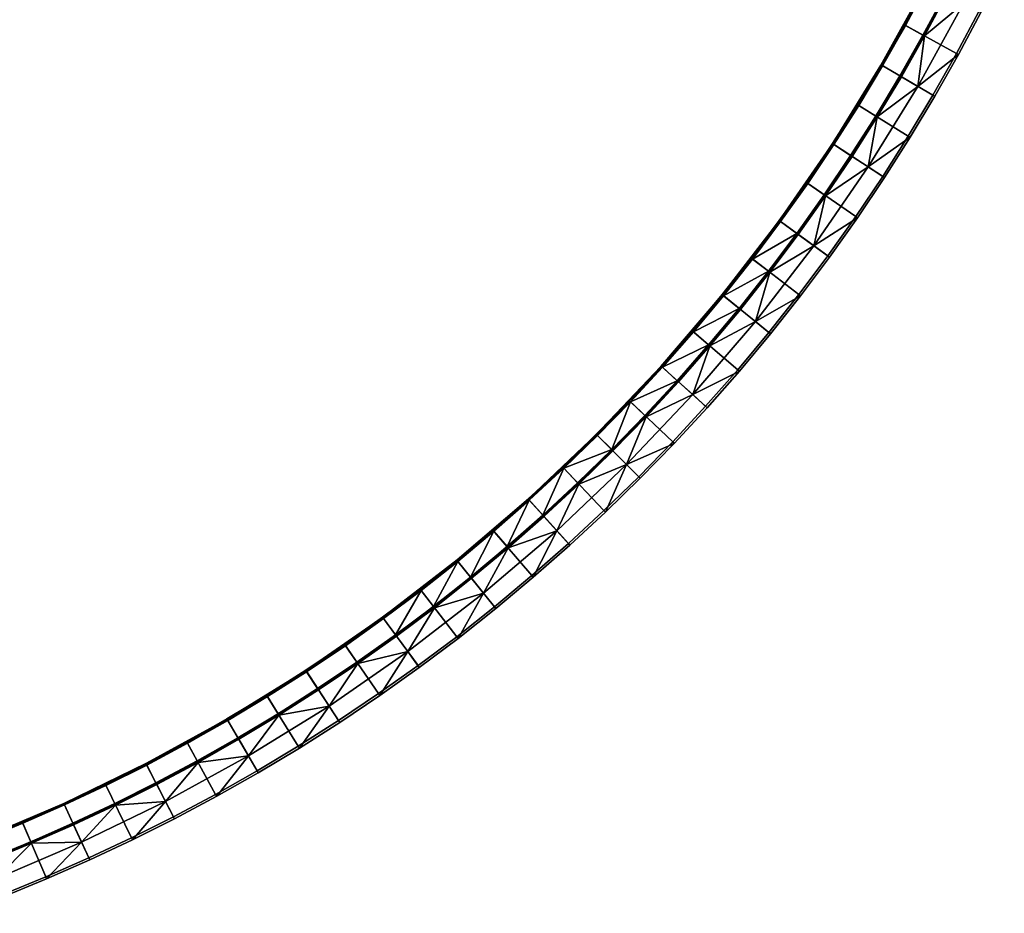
# Model space of a CAD drawing. Header units: millimetres. Extents: x -5762 to -1358, y 814 to 2464.
# Tile 8 of 27: x -4517 to -4177, y 855 to 1164. Entities that reach past the tile are written whole.
import ezdxf

# ---------------------------------------------------------------- set-up
doc = ezdxf.new("R2010")
doc.units = ezdxf.units.MM
doc.header["$MEASUREMENT"] = 0
doc.layers.add('Predefinito', color=7, linetype='Continuous', true_color=0x000000)

msp = doc.modelspace()

# ---------------------------------------------------------------- meshes
at = {"layer": 'Predefinito'}
mesh = msp.add_polyface(dxfattribs=at)
corners = [(-4178.16, 1181.01), (-4196.82, 1190.07), (-4203.87, 1176.01), (-4185.44, 1166.48), (-4193.22, 1151.91), (-4211.39, 1161.9), (-4219.27, 1147.99), (-4201.36, 1137.54), (-4211.39, 1161.9, -55.4), (-4211.39, 1161.9), (-4203.87, 1176.01), (-4219.27, 1147.99, -55.4), (-4219.27, 1147.99), (-4196.82, 1190.07), (-4196.82, 1190.07, -55.4), (-4203.87, 1176.01, -55.4), (-4177.48, 1180.68, -0.97), (-4178.16, 1181.01), (-4185.44, 1166.48), (-4184.77, 1166.13, -0.97), (-4193.22, 1151.91), (-4192.55, 1151.54, -0.97), (-4203.34, 1175.73, -56), (-4197.18, 1172.55, -56), (-4204.8, 1158.27, -56), (-4210.87, 1161.61, -56), (-4212.77, 1144.2, -56), (-4218.75, 1147.69, -56), (-4196.28, 1189.81, -56), (-4190.05, 1186.79, -56), (-4204.28, 1157.99, -55.54), (-4196.66, 1172.28, -55.54), (-4190.77, 1169.23, -28.49), (-4189.52, 1186.53, -55.54), (-4184.77, 1166.13, -0.97), (-4192.55, 1151.54, -0.97), (-4206.53, 1140.56, -28.49), (-4177.48, 1180.68, -0.97), (-4176.7, 1198.21, -28.49), (-4203.83, 1175.7, -55.82), (-4203.65, 1175.61, -55.96), (-4219.01, 1147.69, -55.96), (-4219.18, 1147.79, -55.82), (-4203.95, 1175.76, -55.62), (-4203.83, 1175.7, -55.82), (-4219.18, 1147.79, -55.82), (-4219.3, 1147.86, -55.62), (-4203.65, 1175.61, -55.96), (-4203.34, 1175.73, -56), (-4210.87, 1161.61, -56), (-4219.01, 1147.69, -55.96), (-4210.87, 1161.61, -56), (-4218.75, 1147.69, -56), (-4189.73, 1204.26, -55.96), (-4196.28, 1189.81, -56), (-4203.34, 1175.73, -56), (-4219.3, 1147.86, -55.62), (-4219.27, 1147.99, -55.4), (-4211.39, 1161.9, -55.4), (-4203.95, 1175.76, -55.62), (-4203.95, 1175.76, -55.62), (-4203.87, 1176.01, -55.4), (-4196.82, 1190.07, -55.4), (-4190.04, 1204.4, -55.62), (-4203.95, 1175.76, -55.62), (-4211.39, 1161.9, -55.4), (-4203.87, 1176.01, -55.4), (-4196.97, 1172.15, -55.87), (-4196.85, 1172.09, -55.72), (-4212.4, 1143.83, -55.72), (-4212.51, 1143.9, -55.87), (-4197.13, 1172.23, -55.97), (-4212.67, 1143.99, -55.97), (-4182.88, 1201.15, -55.87), (-4182.76, 1201.09, -55.72), (-4183.05, 1201.22, -55.97), (-4196.85, 1172.09, -55.72), (-4196.66, 1172.28, -55.54), (-4204.28, 1157.99, -55.54), (-4204.28, 1157.99, -55.54), (-4189.52, 1186.53, -55.54), (-4196.66, 1172.28, -55.54), (-4212.77, 1144.2, -56), (-4204.8, 1158.27, -56), (-4197.18, 1172.55, -56), (-4190.05, 1186.79, -56)]
mesh.append_faces([[corners[k] for k in face] for face in [(0, 1, 2, 3), (4, 5, 6, 7), (3, 2, 5, 4), (8, 9, 10, 10), (11, 12, 9, 9), (13, 14, 15, 10), (10, 15, 8, 8), (11, 9, 8, 8), (16, 17, 18, 19), (19, 18, 20, 21), (22, 23, 24, 25), (25, 24, 26, 27), (28, 29, 23, 22), (30, 31, 32, 32), (31, 33, 32, 32), (32, 34, 35, 36), (30, 32, 36, 36), (32, 37, 34, 34), (37, 32, 38, 38), (39, 40, 41, 42), (43, 44, 45, 46), (47, 48, 49, 49), (50, 51, 52, 52), (47, 51, 50, 50), (53, 54, 55, 47), (56, 57, 58, 59), (60, 61, 62, 63), (64, 65, 66, 66), (67, 68, 69, 70), (71, 67, 70, 72), (73, 74, 68, 67), (75, 73, 67, 71), (76, 77, 78, 78), (68, 79, 69, 69), (74, 80, 81, 68), (72, 82, 83, 71), (71, 84, 85, 75), (71, 83, 84, 84)]])
mesh = msp.add_polyface(dxfattribs=at)
corners = [(-4209.86, 1123.38), (-4227.5, 1134.29), (-4236.08, 1120.8), (-4218.72, 1109.45), (-4201.36, 1137.54), (-4219.27, 1147.99), (-4227.5, 1134.29, -55.4), (-4227.5, 1134.29), (-4219.27, 1147.99), (-4245.09, 1107.39, -55.4), (-4245.09, 1107.39), (-4236.08, 1120.8), (-4236.08, 1120.8, -55.4), (-4219.27, 1147.99, -55.4), (-4192.55, 1151.54, -0.97), (-4193.22, 1151.91), (-4201.36, 1137.54), (-4200.7, 1137.16, -0.97), (-4209.21, 1122.98, -0.97), (-4209.86, 1123.38), (-4218.72, 1109.45), (-4218.08, 1109.03, -0.97), (-4218.75, 1147.69, -56), (-4212.77, 1144.2, -56), (-4221.1, 1130.33, -56), (-4226.99, 1133.97, -56), (-4235.58, 1120.47, -56), (-4229.78, 1116.68, -56), (-4238.9, 1103.11, -56), (-4244.6, 1107.05, -56), (-4212.27, 1143.9, -55.54), (-4204.28, 1157.99, -55.54), (-4206.53, 1140.56, -28.49), (-4229.29, 1116.36, -55.54), (-4220.6, 1130.02, -55.54), (-4223.73, 1112.72, -28.49), (-4238.42, 1102.78, -55.54), (-4200.7, 1137.16, -0.97), (-4192.55, 1151.54, -0.97), (-4209.21, 1122.98, -0.97), (-4218.08, 1109.03, -0.97), (-4219.18, 1147.79, -55.82), (-4219.01, 1147.69, -55.96), (-4235.76, 1120.59, -55.96), (-4235.93, 1120.7, -55.82), (-4219.3, 1147.86, -55.62), (-4219.18, 1147.79, -55.82), (-4235.93, 1120.7, -55.82), (-4236.04, 1120.77, -55.62), (-4235.76, 1120.59, -55.96), (-4235.58, 1120.47, -56), (-4244.6, 1107.05, -56), (-4219.01, 1147.69, -55.96), (-4218.75, 1147.69, -56), (-4226.99, 1133.97, -56), (-4226.99, 1133.97, -56), (-4235.58, 1120.47, -56), (-4236.04, 1120.77, -55.62), (-4236.08, 1120.8, -55.4), (-4227.5, 1134.29, -55.4), (-4219.3, 1147.86, -55.62), (-4219.3, 1147.86, -55.62), (-4227.5, 1134.29, -55.4), (-4219.27, 1147.99, -55.4), (-4236.08, 1120.8, -55.4), (-4236.04, 1120.77, -55.62), (-4245.09, 1107.39, -55.4), (-4212.51, 1143.9, -55.87), (-4212.4, 1143.83, -55.72), (-4229.35, 1116.4, -55.72), (-4229.47, 1116.47, -55.87), (-4212.67, 1143.99, -55.97), (-4229.62, 1116.57, -55.97), (-4212.4, 1143.83, -55.72), (-4212.27, 1143.9, -55.54), (-4220.6, 1130.02, -55.54), (-4204.28, 1157.99, -55.54), (-4212.27, 1143.9, -55.54), (-4229.35, 1116.4, -55.72), (-4220.6, 1130.02, -55.54), (-4229.29, 1116.36, -55.54), (-4220.6, 1130.02, -55.54), (-4229.78, 1116.68, -56), (-4221.1, 1130.33, -56), (-4212.77, 1144.2, -56)]
mesh.append_faces([[corners[k] for k in face] for face in [(0, 1, 2, 3), (4, 5, 1, 0), (6, 7, 8, 8), (9, 10, 11, 11), (12, 11, 7, 7), (8, 13, 6, 6), (7, 6, 12, 12), (12, 9, 11, 11), (14, 15, 16, 17), (18, 19, 20, 21), (17, 16, 19, 18), (22, 23, 24, 25), (26, 27, 28, 29), (25, 24, 27, 26), (30, 31, 32, 32), (33, 34, 35, 35), (36, 33, 35, 35), (34, 30, 32, 32), (37, 32, 38, 38), (32, 37, 39, 35), (35, 34, 32, 32), (40, 35, 39, 39), (41, 42, 43, 44), (45, 46, 47, 48), (49, 50, 51, 51), (52, 53, 54, 54), (49, 55, 56, 56), (52, 55, 49, 49), (57, 58, 59, 60), (61, 62, 63, 63), (64, 65, 66, 66), (67, 68, 69, 70), (71, 67, 70, 72), (73, 74, 75, 75), (73, 76, 77, 77), (78, 79, 80, 80), (68, 81, 69, 69), (72, 82, 83, 71), (71, 83, 84, 84)]])
mesh = msp.add_polyface(dxfattribs=at)
corners = [(-4228.03, 1095.59), (-4245.09, 1107.39), (-4254.45, 1094.22), (-4237.69, 1081.99), (-4218.72, 1109.45), (-4236.08, 1120.8), (-4264.14, 1081.29), (-4247.71, 1068.63), (-4254.45, 1094.22), (-4254.45, 1094.22, -55.4), (-4264.14, 1081.29, -55.4), (-4264.14, 1081.29), (-4245.09, 1107.39), (-4245.09, 1107.39, -55.4), (-4218.08, 1109.03, -0.97), (-4218.72, 1109.45), (-4228.03, 1095.59), (-4227.41, 1095.16, -0.97), (-4237.69, 1081.99), (-4237.08, 1081.54, -0.97), (-4244.6, 1107.05, -56), (-4238.9, 1103.11, -56), (-4248.37, 1089.78, -56), (-4253.97, 1093.86, -56), (-4258.18, 1076.7, -56), (-4273.7, 1068.24, -56), (-4263.67, 1080.92, -56), (-4263.67, 1080.92, -56), (-4257.71, 1076.34, -55.54), (-4247.9, 1089.43, -55.54), (-4242.54, 1085.52, -28.49), (-4238.42, 1102.78, -55.54), (-4223.73, 1112.72, -28.49), (-4262.71, 1059.32, -28.49), (-4218.08, 1109.03, -0.97), (-4227.41, 1095.16, -0.97), (-4237.08, 1081.54, -0.97), (-4254.36, 1094.04, -55.82), (-4254.19, 1093.92, -55.96), (-4273.98, 1068.24, -55.96), (-4274.14, 1068.37, -55.82), (-4254.47, 1094.12, -55.62), (-4254.36, 1094.04, -55.82), (-4274.14, 1068.37, -55.82), (-4274.24, 1068.46, -55.62), (-4235.93, 1120.7, -55.82), (-4235.76, 1120.59, -55.96), (-4236.04, 1120.77, -55.62), (-4235.93, 1120.7, -55.82), (-4254.19, 1093.92, -55.96), (-4244.6, 1107.05, -56), (-4253.97, 1093.86, -56), (-4253.97, 1093.86, -56), (-4263.67, 1080.92, -56), (-4273.98, 1068.24, -55.96), (-4235.76, 1120.59, -55.96), (-4274.24, 1068.46, -55.62), (-4274.16, 1068.62, -55.4), (-4264.14, 1081.29, -55.4), (-4254.47, 1094.12, -55.62), (-4254.47, 1094.12, -55.62), (-4254.45, 1094.22, -55.4), (-4245.09, 1107.39, -55.4), (-4236.04, 1120.77, -55.62), (-4254.47, 1094.12, -55.62), (-4264.14, 1081.29, -55.4), (-4254.45, 1094.22, -55.4), (-4248.27, 1089.59, -55.97), (-4248.12, 1089.49, -55.87), (-4268.14, 1063.5, -55.87), (-4268.28, 1063.62, -55.97), (-4229.47, 1116.47, -55.87), (-4229.35, 1116.4, -55.72), (-4248.01, 1089.41, -55.72), (-4229.62, 1116.57, -55.97), (-4248.01, 1089.41, -55.72), (-4238.42, 1102.78, -55.54), (-4247.9, 1089.43, -55.54), (-4229.35, 1116.4, -55.72), (-4229.29, 1116.36, -55.54), (-4238.42, 1102.78, -55.54), (-4247.9, 1089.43, -55.54), (-4257.71, 1076.34, -55.54), (-4238.42, 1102.78, -55.54), (-4248.37, 1089.78, -56), (-4238.9, 1103.11, -56), (-4248.27, 1089.59, -55.97), (-4258.18, 1076.7, -56), (-4248.37, 1089.78, -56), (-4229.78, 1116.68, -56), (-4238.9, 1103.11, -56)]
mesh.append_faces([[corners[k] for k in face] for face in [(0, 1, 2, 3), (4, 5, 1, 0), (3, 2, 6, 7), (8, 9, 10, 11), (12, 13, 9, 8), (14, 15, 16, 17), (17, 16, 18, 19), (20, 21, 22, 23), (24, 25, 26, 26), (23, 22, 27, 27), (24, 26, 22, 22), (28, 29, 30, 30), (29, 31, 30, 30), (31, 32, 30, 30), (33, 28, 30, 30), (32, 34, 35, 30), (30, 35, 36, 36), (37, 38, 39, 40), (41, 42, 43, 44), (45, 46, 38, 37), (47, 48, 42, 41), (49, 50, 51, 51), (49, 52, 53, 53), (49, 53, 54, 54), (49, 55, 50, 50), (56, 57, 58, 59), (60, 61, 62, 63), (64, 65, 66, 66), (67, 68, 69, 70), (71, 72, 73, 68), (74, 71, 68, 67), (75, 76, 77, 77), (78, 79, 80, 80), (75, 81, 82, 82), (73, 72, 83, 83), (67, 84, 85, 74), (86, 87, 88, 88), (89, 74, 90, 90)]])
mesh = msp.add_polyface(dxfattribs=at)
corners = [(-4247.71, 1068.63), (-4264.14, 1081.29), (-4274.16, 1068.62), (-4258.06, 1055.54), (-4268.8, 1042.65), (-4284.56, 1056.14), (-4295.28, 1043.94), (-4279.88, 1030.05), (-4274.16, 1068.62), (-4274.16, 1068.62, -55.4), (-4284.56, 1056.14, -55.4), (-4284.56, 1056.14), (-4264.14, 1081.29), (-4264.14, 1081.29, -55.4), (-4237.08, 1081.54, -0.97), (-4237.69, 1081.99), (-4247.71, 1068.63), (-4247.11, 1068.17, -0.97), (-4258.06, 1055.54), (-4257.47, 1055.06, -0.97), (-4268.23, 1042.16, -0.97), (-4268.8, 1042.65), (-4279.88, 1030.05), (-4279.31, 1029.54, -0.97), (-4291.27, 1017.73), (-4290.72, 1017.21, -0.97), (-4268.32, 1063.87, -56), (-4284.11, 1055.75, -56), (-4273.7, 1068.24, -56), (-4278.84, 1051.24, -56), (-4294.84, 1043.53, -56), (-4284.11, 1055.75, -56), (-4289.69, 1038.89, -56), (-4294.84, 1043.53, -56), (-4258.18, 1076.7, -56), (-4289.26, 1038.5, -55.54), (-4278.4, 1050.87, -55.54), (-4284.33, 1034.06, -28.49), (-4267.87, 1063.5, -55.54), (-4262.71, 1059.32, -28.49), (-4257.71, 1076.34, -55.54), (-4242.54, 1085.52, -28.49), (-4237.08, 1081.54, -0.97), (-4247.11, 1068.17, -0.97), (-4257.47, 1055.06, -0.97), (-4268.23, 1042.16, -0.97), (-4279.31, 1029.54, -0.97), (-4274.14, 1068.37, -55.82), (-4273.98, 1068.24, -55.96), (-4295.06, 1043.62, -55.96), (-4295.21, 1043.75, -55.82), (-4274.24, 1068.46, -55.62), (-4274.14, 1068.37, -55.82), (-4295.21, 1043.75, -55.82), (-4295.31, 1043.84, -55.62), (-4273.98, 1068.24, -55.96), (-4273.7, 1068.24, -56), (-4284.11, 1055.75, -56), (-4263.67, 1080.92, -56), (-4284.56, 1056.14, -55.4), (-4274.16, 1068.62, -55.4), (-4274.24, 1068.46, -55.62), (-4268.14, 1063.5, -55.87), (-4268.03, 1063.42, -55.72), (-4289.37, 1038.49, -55.72), (-4289.47, 1038.58, -55.87), (-4268.28, 1063.62, -55.97), (-4289.61, 1038.7, -55.97), (-4248.12, 1089.49, -55.87), (-4248.01, 1089.41, -55.72), (-4268.03, 1063.42, -55.72), (-4267.87, 1063.5, -55.54), (-4278.4, 1050.87, -55.54), (-4257.71, 1076.34, -55.54), (-4267.87, 1063.5, -55.54), (-4278.4, 1050.87, -55.54), (-4257.71, 1076.34, -55.54), (-4289.69, 1038.89, -56), (-4278.84, 1051.24, -56), (-4278.84, 1051.24, -56), (-4268.32, 1063.87, -56), (-4268.28, 1063.62, -55.97), (-4268.32, 1063.87, -56), (-4258.18, 1076.7, -56), (-4248.27, 1089.59, -55.97)]
mesh.append_faces([[corners[k] for k in face] for face in [(0, 1, 2, 3), (4, 5, 6, 7), (3, 2, 5, 4), (8, 9, 10, 11), (12, 13, 9, 8), (14, 15, 16, 17), (17, 16, 18, 19), (20, 21, 22, 23), (23, 22, 24, 25), (19, 18, 21, 20), (26, 27, 28, 28), (29, 30, 31, 31), (29, 31, 26, 26), (32, 33, 29, 29), (34, 26, 28, 28), (35, 36, 37, 37), (36, 38, 39, 39), (38, 40, 39, 39), (41, 42, 43, 39), (36, 39, 37, 37), (39, 44, 45, 37), (39, 43, 44, 44), (46, 37, 45, 45), (47, 48, 49, 50), (51, 52, 53, 54), (55, 56, 57, 57), (55, 58, 56, 56), (59, 60, 61, 61), (62, 63, 64, 65), (66, 62, 65, 67), (68, 69, 63, 62), (70, 71, 72, 72), (70, 73, 74, 74), (63, 75, 64, 64), (69, 76, 63, 63), (67, 77, 78, 66), (79, 80, 81, 81), (66, 82, 83, 84)]])
mesh = msp.add_polyface(dxfattribs=at)
corners = [(-4279.88, 1030.05), (-4295.28, 1043.94), (-4306.31, 1032.01), (-4291.27, 1017.73), (-4317.65, 1020.38), (-4302.98, 1005.71), (-4329.28, 1009.05), (-4315, 994), (-4295.28, 1043.94), (-4295.28, 1043.94, -55.4), (-4306.31, 1032.01, -55.4), (-4306.31, 1032.01), (-4317.65, 1020.38, -55.4), (-4317.65, 1020.38), (-4284.56, 1056.14), (-4284.56, 1056.14, -55.4), (-4302.98, 1005.71), (-4302.45, 1005.18, -0.97), (-4290.72, 1017.21, -0.97), (-4291.27, 1017.73), (-4315, 994), (-4314.48, 993.45, -0.97), (-4312.33, 1015.06, -56), (-4305.88, 1031.6, -56), (-4300.85, 1026.83, -56), (-4289.69, 1038.89, -56), (-4305.88, 1031.6, -56), (-4294.84, 1043.53, -56), (-4317.22, 1019.96, -56), (-4324.1, 1003.59, -56), (-4328.87, 1008.61, -56), (-4300.43, 1026.43, -55.54), (-4289.26, 1038.5, -55.54), (-4284.33, 1034.06, -28.49), (-4307.22, 1009.95, -28.49), (-4279.31, 1029.54, -0.97), (-4290.72, 1017.21, -0.97), (-4302.45, 1005.18, -0.97), (-4314.48, 993.45, -0.97), (-4311.91, 1014.64, -55.54), (-4323.7, 1003.16, -55.54), (-4295.21, 1043.75, -55.82), (-4295.06, 1043.62, -55.96), (-4317.38, 1020.11, -55.96), (-4317.52, 1020.26, -55.82), (-4295.31, 1043.84, -55.62), (-4295.21, 1043.75, -55.82), (-4317.52, 1020.26, -55.82), (-4317.62, 1020.35, -55.62), (-4295.06, 1043.62, -55.96), (-4305.88, 1031.6, -56), (-4317.22, 1019.96, -56), (-4317.38, 1020.11, -55.96), (-4294.84, 1043.53, -56), (-4284.11, 1055.75, -56), (-4273.98, 1068.24, -55.96), (-4306.31, 1032.01, -55.4), (-4317.62, 1020.35, -55.62), (-4317.65, 1020.38, -55.4), (-4306.31, 1032.01, -55.4), (-4295.31, 1043.84, -55.62), (-4317.62, 1020.35, -55.62), (-4295.31, 1043.84, -55.62), (-4295.28, 1043.94, -55.4), (-4284.56, 1056.14, -55.4), (-4274.24, 1068.46, -55.62), (-4295.31, 1043.84, -55.62), (-4306.31, 1032.01, -55.4), (-4295.28, 1043.94, -55.4), (-4289.47, 1038.58, -55.87), (-4289.37, 1038.49, -55.72), (-4311.97, 1014.7, -55.72), (-4312.06, 1014.79, -55.87), (-4289.61, 1038.7, -55.97), (-4312.19, 1014.92, -55.97), (-4300.43, 1026.43, -55.54), (-4311.91, 1014.64, -55.54), (-4289.37, 1038.49, -55.72), (-4289.26, 1038.5, -55.54), (-4300.43, 1026.43, -55.54), (-4278.4, 1050.87, -55.54), (-4289.26, 1038.5, -55.54), (-4300.85, 1026.83, -56), (-4312.33, 1015.06, -56), (-4300.85, 1026.83, -56), (-4289.61, 1038.7, -55.97), (-4312.19, 1014.92, -55.97), (-4289.61, 1038.7, -55.97), (-4300.85, 1026.83, -56), (-4289.69, 1038.89, -56)]
mesh.append_faces([[corners[k] for k in face] for face in [(0, 1, 2, 3), (4, 5, 3, 2), (6, 7, 5, 4), (8, 9, 10, 11), (11, 10, 12, 13), (14, 15, 9, 8), (16, 17, 18, 19), (20, 21, 17, 16), (22, 23, 24, 24), (25, 26, 27, 27), (25, 24, 23, 23), (22, 28, 23, 23), (29, 30, 22, 22), (31, 32, 33, 33), (31, 33, 34, 34), (33, 35, 36, 34), (34, 36, 37, 37), (37, 38, 34, 34), (34, 39, 31, 31), (40, 39, 34, 34), (41, 42, 43, 44), (45, 46, 47, 48), (49, 50, 51, 52), (49, 53, 50, 50), (49, 54, 53, 53), (55, 54, 49, 49), (56, 57, 58, 58), (59, 60, 61, 61), (62, 63, 64, 65), (66, 67, 68, 68), (69, 70, 71, 72), (73, 69, 72, 74), (70, 75, 76, 71), (77, 78, 79, 79), (77, 80, 81, 81), (82, 74, 83, 83), (84, 85, 86, 86), (87, 88, 89, 89)]])
mesh = msp.add_polyface(dxfattribs=at)
corners = [(-4315, 994), (-4329.28, 1009.05), (-4341.2, 998.01), (-4327.32, 982.61), (-4353.41, 987.29), (-4339.92, 971.53), (-4329.28, 1009.05), (-4329.28, 1009.05, -55.4), (-4341.2, 998.01, -55.4), (-4341.2, 998.01), (-4365.89, 976.89), (-4353.41, 987.29), (-4353.41, 987.29, -55.4), (-4317.65, 1020.38), (-4317.65, 1020.38, -55.4), (-4314.48, 993.45, -0.97), (-4315, 994), (-4327.32, 982.61), (-4326.81, 982.04, -0.97), (-4340.8, 997.57, -56), (-4328.87, 1008.61, -56), (-4336.16, 992.42, -56), (-4348.51, 981.57, -56), (-4353.02, 986.84, -56), (-4324.1, 1003.59, -56), (-4317.22, 1019.96, -56), (-4312.33, 1015.06, -56), (-4331.33, 987.06, -28.49), (-4348.13, 981.13, -55.54), (-4335.77, 991.99, -55.54), (-4307.22, 1009.95, -28.49), (-4323.7, 1003.16, -55.54), (-4314.48, 993.45, -0.97), (-4326.81, 982.04, -0.97), (-4339.43, 970.96, -0.97), (-4341.02, 997.94, -55.82), (-4340.89, 997.79, -55.96), (-4365.51, 976.71, -55.96), (-4365.64, 976.87, -55.82), (-4341.11, 998.04, -55.62), (-4341.02, 997.94, -55.82), (-4365.64, 976.87, -55.82), (-4365.72, 976.97, -55.62), (-4317.52, 1020.26, -55.82), (-4317.38, 1020.11, -55.96), (-4317.62, 1020.35, -55.62), (-4317.52, 1020.26, -55.82), (-4340.89, 997.79, -55.96), (-4340.8, 997.57, -56), (-4353.02, 986.84, -56), (-4353.02, 986.84, -56), (-4365.51, 976.71, -55.96), (-4317.38, 1020.11, -55.96), (-4317.22, 1019.96, -56), (-4328.87, 1008.61, -56), (-4340.8, 997.57, -56), (-4365.72, 976.97, -55.62), (-4353.41, 987.29, -55.4), (-4341.2, 998.01, -55.4), (-4341.11, 998.04, -55.62), (-4341.11, 998.04, -55.62), (-4329.28, 1009.05, -55.4), (-4317.65, 1020.38, -55.4), (-4317.62, 1020.35, -55.62), (-4365.72, 976.97, -55.62), (-4365.89, 976.89, -55.4), (-4353.41, 987.29, -55.4), (-4341.11, 998.04, -55.62), (-4341.2, 998.01, -55.4), (-4329.28, 1009.05, -55.4), (-4335.97, 992.34, -55.97), (-4335.85, 992.21, -55.87), (-4360.77, 970.87, -55.87), (-4360.88, 971.01, -55.97), (-4312.06, 1014.79, -55.87), (-4311.97, 1014.7, -55.72), (-4335.76, 992.1, -55.72), (-4312.19, 1014.92, -55.97), (-4335.76, 992.1, -55.72), (-4335.77, 991.99, -55.54), (-4348.13, 981.13, -55.54), (-4311.91, 1014.64, -55.54), (-4323.7, 1003.16, -55.54), (-4323.7, 1003.16, -55.54), (-4335.77, 991.99, -55.54), (-4348.51, 981.57, -56), (-4336.16, 992.42, -56), (-4324.1, 1003.59, -56), (-4312.33, 1015.06, -56), (-4336.16, 992.42, -56)]
mesh.append_faces([[corners[k] for k in face] for face in [(0, 1, 2, 3), (3, 2, 4, 5), (6, 7, 8, 9), (10, 11, 12, 12), (11, 9, 8, 8), (7, 6, 13, 14), (8, 12, 11, 11), (15, 16, 17, 18), (19, 20, 21, 21), (22, 23, 19, 19), (21, 20, 24, 24), (19, 21, 22, 22), (25, 26, 20, 20), (27, 28, 29, 29), (30, 27, 31, 31), (29, 31, 27, 27), (30, 32, 33, 27), (33, 34, 27, 27), (35, 36, 37, 38), (39, 40, 41, 42), (43, 44, 36, 35), (45, 46, 40, 39), (47, 48, 49, 49), (47, 50, 51, 51), (52, 53, 54, 47), (47, 54, 55, 55), (56, 57, 58, 59), (60, 61, 62, 63), (64, 65, 66, 66), (67, 68, 69, 69), (70, 71, 72, 73), (74, 75, 76, 71), (77, 74, 71, 70), (78, 79, 80, 80), (75, 81, 82, 76), (78, 83, 84, 84), (73, 85, 86, 70), (70, 87, 88, 77), (70, 89, 87, 87)]])
mesh = msp.add_polyface(dxfattribs=at)
corners = [(-4339.92, 971.53), (-4353.41, 987.29), (-4365.89, 976.89), (-4352.81, 960.79), (-4365.9, 950.44), (-4378.56, 966.87), (-4391.48, 957.18), (-4379.26, 940.43), (-4391.48, 957.18), (-4378.56, 966.87), (-4378.56, 966.87, -55.4), (-4365.89, 976.89), (-4365.89, 976.89, -55.4), (-4353.41, 987.29, -55.4), (-4339.43, 970.96, -0.97), (-4339.92, 971.53), (-4352.81, 960.79), (-4352.33, 960.2, -0.97), (-4365.9, 950.44), (-4365.44, 949.84, -0.97), (-4326.81, 982.04, -0.97), (-4327.32, 982.61), (-4379.26, 940.43), (-4378.81, 939.81, -0.97), (-4365.51, 976.43, -56), (-4353.02, 986.84, -56), (-4361.14, 971.05, -56), (-4378.19, 966.4, -56), (-4373.96, 960.91, -56), (-4348.51, 981.57, -56), (-4387.05, 951.1, -56), (-4382.79, 945.27, -28.49), (-4386.7, 950.63, -55.54), (-4373.61, 960.45, -55.54), (-4356.59, 965.44, -28.49), (-4360.77, 970.6, -55.54), (-4331.33, 987.06, -28.49), (-4348.13, 981.13, -55.54), (-4365.44, 949.84, -0.97), (-4378.81, 939.81, -0.97), (-4339.43, 970.96, -0.97), (-4352.33, 960.2, -0.97), (-4365.64, 976.87, -55.82), (-4365.51, 976.71, -55.96), (-4391.19, 956.93, -55.96), (-4391.31, 957.09, -55.82), (-4365.72, 976.97, -55.62), (-4365.64, 976.87, -55.82), (-4391.31, 957.09, -55.82), (-4391.39, 957.2, -55.62), (-4365.51, 976.71, -55.96), (-4353.02, 986.84, -56), (-4365.51, 976.43, -56), (-4365.51, 976.43, -56), (-4378.19, 966.4, -56), (-4391.19, 956.93, -55.96), (-4391.39, 957.2, -55.62), (-4378.56, 966.87, -55.4), (-4365.89, 976.89, -55.4), (-4365.72, 976.97, -55.62), (-4360.77, 970.87, -55.87), (-4360.68, 970.77, -55.72), (-4386.68, 950.74, -55.72), (-4386.76, 950.85, -55.87), (-4360.88, 971.01, -55.97), (-4386.86, 951, -55.97), (-4335.85, 992.21, -55.87), (-4335.76, 992.1, -55.72), (-4360.68, 970.77, -55.72), (-4348.13, 981.13, -55.54), (-4360.77, 970.6, -55.54), (-4348.13, 981.13, -55.54), (-4360.77, 970.6, -55.54), (-4373.61, 960.45, -55.54), (-4373.96, 960.91, -56), (-4361.14, 971.05, -56), (-4386.86, 951, -55.97), (-4387.05, 951.1, -56), (-4373.96, 960.91, -56), (-4360.88, 971.01, -55.97), (-4361.14, 971.05, -56), (-4348.51, 981.57, -56)]
mesh.append_faces([[corners[k] for k in face] for face in [(0, 1, 2, 3), (4, 5, 6, 7), (3, 2, 5, 4), (8, 9, 10, 10), (9, 11, 12, 12), (11, 13, 12, 12), (9, 12, 10, 10), (14, 15, 16, 17), (17, 16, 18, 19), (20, 21, 15, 14), (19, 18, 22, 23), (24, 25, 26, 26), (27, 24, 28, 28), (26, 25, 29, 29), (30, 27, 28, 28), (26, 28, 24, 24), (31, 32, 33, 33), (34, 33, 35, 35), (36, 34, 37, 37), (34, 38, 39, 31), (35, 37, 34, 34), (34, 31, 33, 33), (36, 40, 41, 34), (38, 34, 41, 41), (42, 43, 44, 45), (46, 47, 48, 49), (50, 51, 52, 52), (50, 53, 54, 55), (56, 57, 58, 59), (60, 61, 62, 63), (64, 60, 63, 65), (66, 67, 61, 60), (68, 69, 70, 70), (67, 71, 61, 61), (61, 72, 73, 62), (65, 74, 75, 64), (76, 77, 78, 78), (79, 80, 81, 81)]])
mesh = msp.add_polyface(dxfattribs=at)
corners = [(-4392.86, 930.76), (-4404.66, 947.83), (-4418.06, 938.81), (-4406.71, 921.45), (-4379.26, 940.43), (-4391.48, 957.18), (-4431.55, 930.23), (-4420.65, 912.59), (-4418.06, 938.81), (-4404.66, 947.83), (-4404.66, 947.83, -55.4), (-4391.48, 957.18), (-4391.48, 957.18, -55.4), (-4418.06, 938.81, -55.4), (-4378.56, 966.87, -55.4), (-4378.81, 939.81, -0.97), (-4379.26, 940.43), (-4392.86, 930.76), (-4392.43, 930.14, -0.97), (-4406.3, 920.82, -0.97), (-4406.71, 921.45), (-4420.65, 912.59), (-4420.25, 911.94, -0.97), (-4391.13, 956.7, -56), (-4378.19, 966.4, -56), (-4387.05, 951.1, -56), (-4404.32, 947.33, -56), (-4400.38, 941.63, -56), (-4413.94, 932.51, -56), (-4417.74, 938.31, -56), (-4409.99, 926.46, -28.49), (-4413.63, 932.02, -55.54), (-4400.04, 941.15, -55.54), (-4386.7, 950.63, -55.54), (-4382.79, 945.27, -28.49), (-4427.29, 923.33, -55.54), (-4392.43, 930.14, -0.97), (-4406.3, 920.82, -0.97), (-4420.25, 911.94, -0.97), (-4378.81, 939.81, -0.97), (-4391.31, 957.09, -55.82), (-4391.19, 956.93, -55.96), (-4417.86, 938.49, -55.96), (-4417.97, 938.66, -55.82), (-4391.39, 957.2, -55.62), (-4391.31, 957.09, -55.82), (-4417.97, 938.66, -55.82), (-4418.04, 938.77, -55.62), (-4417.86, 938.49, -55.96), (-4404.32, 947.33, -56), (-4417.74, 938.31, -56), (-4391.19, 956.93, -55.96), (-4378.19, 966.4, -56), (-4391.13, 956.7, -56), (-4391.13, 956.7, -56), (-4404.32, 947.33, -56), (-4418.04, 938.77, -55.62), (-4404.66, 947.83, -55.4), (-4391.48, 957.18, -55.4), (-4391.39, 957.2, -55.62), (-4391.39, 957.2, -55.62), (-4391.48, 957.18, -55.4), (-4378.56, 966.87, -55.4), (-4404.66, 947.83, -55.4), (-4418.04, 938.77, -55.62), (-4418.06, 938.81, -55.4), (-4386.76, 950.85, -55.87), (-4386.68, 950.74, -55.72), (-4413.67, 932.08, -55.72), (-4413.74, 932.2, -55.87), (-4386.86, 951, -55.97), (-4413.84, 932.35, -55.97), (-4413.67, 932.08, -55.72), (-4400.04, 941.15, -55.54), (-4413.63, 932.02, -55.54), (-4386.68, 950.74, -55.72), (-4373.61, 960.45, -55.54), (-4386.7, 950.63, -55.54), (-4386.7, 950.63, -55.54), (-4400.04, 941.15, -55.54), (-4413.63, 932.02, -55.54), (-4427.29, 923.33, -55.54), (-4400.04, 941.15, -55.54), (-4400.38, 941.63, -56), (-4387.05, 951.1, -56), (-4400.38, 941.63, -56), (-4413.94, 932.51, -56)]
mesh.append_faces([[corners[k] for k in face] for face in [(0, 1, 2, 3), (4, 5, 1, 0), (3, 2, 6, 7), (8, 9, 10, 10), (9, 11, 12, 12), (10, 9, 12, 12), (8, 10, 13, 13), (11, 14, 12, 12), (15, 16, 17, 18), (19, 20, 21, 22), (18, 17, 20, 19), (23, 24, 25, 25), (26, 27, 28, 29), (23, 25, 27, 26), (30, 31, 32, 32), (33, 34, 32, 32), (30, 35, 31, 31), (30, 32, 34, 34), (34, 36, 37, 30), (37, 38, 30, 30), (36, 34, 39, 39), (40, 41, 42, 43), (44, 45, 46, 47), (48, 49, 50, 50), (51, 52, 53, 53), (51, 54, 55, 55), (51, 49, 48, 48), (56, 57, 58, 59), (60, 61, 62, 62), (63, 64, 65, 65), (66, 67, 68, 69), (70, 66, 69, 71), (72, 73, 74, 74), (75, 76, 77, 77), (75, 78, 79, 79), (72, 80, 81, 81), (67, 82, 68, 68), (71, 83, 84, 70), (85, 71, 86, 86)]])
mesh = msp.add_polyface(dxfattribs=at)
corners = [(-4420.65, 912.59), (-4431.55, 930.23), (-4445.26, 922), (-4434.81, 904.09), (-4459.17, 914.12), (-4449.18, 895.95), (-4445.26, 922), (-4431.55, 930.23), (-4431.55, 930.23, -55.4), (-4459.17, 914.12), (-4445.26, 922, -55.4), (-4418.06, 938.81), (-4418.06, 938.81, -55.4), (-4420.25, 911.94, -0.97), (-4420.65, 912.59), (-4434.81, 904.09), (-4434.43, 903.43, -0.97), (-4449.18, 895.95), (-4448.81, 895.28, -0.97), (-4431.24, 929.72, -56), (-4427.6, 923.83, -56), (-4441.47, 915.5, -56), (-4444.96, 921.49, -56), (-4455.54, 907.53, -56), (-4458.88, 913.6, -56), (-4417.74, 938.31, -56), (-4413.94, 932.51, -56), (-4437.83, 909.26, -28.49), (-4455.26, 907.02, -55.54), (-4441.17, 915, -55.54), (-4427.29, 923.33, -55.54), (-4409.99, 926.46, -28.49), (-4420.25, 911.94, -0.97), (-4434.43, 903.43, -0.97), (-4448.81, 895.28, -0.97), (-4463.4, 887.5, -0.97), (-4466.5, 893.5, -28.49), (-4417.97, 938.66, -55.82), (-4417.86, 938.49, -55.96), (-4444.96, 921.74, -55.96), (-4445.06, 921.92, -55.82), (-4418.04, 938.77, -55.62), (-4417.97, 938.66, -55.82), (-4445.06, 921.92, -55.82), (-4445.13, 922.03, -55.62), (-4444.96, 921.74, -55.96), (-4444.96, 921.49, -56), (-4458.88, 913.6, -56), (-4431.24, 929.72, -56), (-4444.96, 921.49, -56), (-4417.86, 938.49, -55.96), (-4417.74, 938.31, -56), (-4431.24, 929.72, -56), (-4445.13, 922.03, -55.62), (-4431.55, 930.23, -55.4), (-4418.06, 938.81, -55.4), (-4418.04, 938.77, -55.62), (-4445.13, 922.03, -55.62), (-4445.26, 922, -55.4), (-4431.55, 930.23, -55.4), (-4441.17, 915.25, -55.87), (-4441.1, 915.13, -55.72), (-4469.35, 899.58, -55.72), (-4469.42, 899.7, -55.87), (-4441.26, 915.4, -55.97), (-4469.5, 899.86, -55.97), (-4413.74, 932.2, -55.87), (-4413.67, 932.08, -55.72), (-4413.84, 932.35, -55.97), (-4441.1, 915.13, -55.72), (-4441.17, 915, -55.54), (-4455.26, 907.02, -55.54), (-4427.29, 923.33, -55.54), (-4441.17, 915, -55.54), (-4427.29, 923.33, -55.54), (-4455.26, 907.02, -55.54), (-4455.54, 907.53, -56), (-4441.47, 915.5, -56), (-4427.6, 923.83, -56), (-4413.94, 932.51, -56)]
mesh.append_faces([[corners[k] for k in face] for face in [(0, 1, 2, 3), (3, 2, 4, 5), (6, 7, 8, 8), (9, 6, 10, 10), (7, 11, 12, 12), (7, 12, 8, 8), (8, 10, 6, 6), (13, 14, 15, 16), (16, 15, 17, 18), (19, 20, 21, 22), (22, 21, 23, 24), (25, 26, 20, 19), (27, 28, 29, 29), (27, 29, 30, 30), (31, 32, 33, 27), (27, 30, 31, 31), (27, 34, 35, 36), (27, 36, 28, 28), (33, 34, 27, 27), (37, 38, 39, 40), (41, 42, 43, 44), (45, 46, 47, 47), (45, 48, 49, 49), (50, 51, 52, 52), (50, 48, 45, 45), (53, 54, 55, 56), (57, 58, 59, 59), (60, 61, 62, 63), (64, 60, 63, 65), (66, 67, 61, 60), (68, 66, 60, 64), (69, 70, 71, 71), (69, 72, 73, 73), (67, 74, 61, 61), (62, 61, 75, 75), (65, 76, 77, 64), (64, 78, 79, 68), (64, 77, 78, 78)]])
mesh = msp.add_polyface(dxfattribs=at)
corners = [(-4449.18, 895.95), (-4459.17, 914.12), (-4473.27, 906.6), (-4463.75, 888.18), (-4478.28, 880.89), (-4487.34, 899.55), (-4501.59, 892.85), (-4492.99, 873.97), (-4459.17, 914.12), (-4459.17, 914.12, -55.4), (-4473.27, 906.6, -55.4), (-4473.27, 906.6), (-4501.59, 892.85), (-4487.34, 899.55), (-4487.34, 899.55, -55.4), (-4445.26, 922, -55.4), (-4448.81, 895.28, -0.97), (-4449.18, 895.95), (-4463.75, 888.18), (-4463.4, 887.5, -0.97), (-4477.95, 880.21, -0.97), (-4478.28, 880.89), (-4492.99, 873.97), (-4492.68, 873.28, -0.97), (-4458.88, 913.6, -56), (-4455.54, 907.53, -56), (-4469.82, 899.91, -56), (-4473, 906.07, -56), (-4487.08, 899.01, -56), (-4484.05, 892.78, -56), (-4498.47, 886, -56), (-4501.34, 892.31, -56), (-4466.5, 893.5, -28.49), (-4483.8, 892.25, -55.54), (-4469.55, 899.4, -55.54), (-4455.26, 907.02, -55.54), (-4495.48, 879.43, -28.49), (-4498.23, 885.47, -55.54), (-4477.95, 880.21, -0.97), (-4492.68, 873.28, -0.97), (-4463.4, 887.5, -0.97), (-4472.97, 906.56, -55.82), (-4472.87, 906.38, -55.96), (-4501.53, 892.46, -55.96), (-4501.62, 892.64, -55.82), (-4473.03, 906.68, -55.62), (-4472.97, 906.56, -55.82), (-4501.62, 892.64, -55.82), (-4501.67, 892.77, -55.62), (-4445.06, 921.92, -55.82), (-4444.96, 921.74, -55.96), (-4445.13, 922.03, -55.62), (-4445.06, 921.92, -55.82), (-4472.87, 906.38, -55.96), (-4473, 906.07, -56), (-4487.08, 899.01, -56), (-4458.88, 913.6, -56), (-4473, 906.07, -56), (-4501.53, 892.46, -55.96), (-4444.96, 921.74, -55.96), (-4501.67, 892.77, -55.62), (-4487.34, 899.55, -55.4), (-4473.27, 906.6, -55.4), (-4473.03, 906.68, -55.62), (-4473.03, 906.68, -55.62), (-4459.17, 914.12, -55.4), (-4445.26, 922, -55.4), (-4445.13, 922.03, -55.62), (-4473.03, 906.68, -55.62), (-4473.27, 906.6, -55.4), (-4459.17, 914.12, -55.4), (-4469.42, 899.7, -55.87), (-4469.35, 899.58, -55.72), (-4498.36, 885.49, -55.72), (-4498.42, 885.61, -55.87), (-4469.5, 899.86, -55.97), (-4498.49, 885.78, -55.97), (-4498.36, 885.49, -55.72), (-4483.8, 892.25, -55.54), (-4498.23, 885.47, -55.54), (-4469.35, 899.58, -55.72), (-4469.55, 899.4, -55.54), (-4483.8, 892.25, -55.54), (-4455.26, 907.02, -55.54), (-4469.55, 899.4, -55.54), (-4483.8, 892.25, -55.54), (-4484.05, 892.78, -56), (-4469.82, 899.91, -56), (-4455.54, 907.53, -56)]
mesh.append_faces([[corners[k] for k in face] for face in [(0, 1, 2, 3), (4, 5, 6, 7), (3, 2, 5, 4), (8, 9, 10, 11), (12, 13, 14, 14), (13, 11, 10, 10), (8, 15, 9, 9), (13, 10, 14, 14), (16, 17, 18, 19), (20, 21, 22, 23), (19, 18, 21, 20), (24, 25, 26, 27), (28, 29, 30, 31), (27, 26, 29, 28), (32, 33, 34, 34), (35, 32, 34, 34), (32, 36, 33, 33), (33, 36, 37, 37), (32, 38, 39, 36), (38, 32, 40, 40), (41, 42, 43, 44), (45, 46, 47, 48), (49, 50, 42, 41), (51, 52, 46, 45), (53, 54, 55, 55), (53, 56, 57, 57), (53, 55, 58, 58), (53, 59, 56, 56), (60, 61, 62, 63), (64, 65, 66, 67), (68, 69, 70, 70), (71, 72, 73, 74), (75, 71, 74, 76), (77, 78, 79, 79), (80, 81, 82, 82), (80, 83, 84, 84), (72, 85, 73, 73), (76, 86, 87, 75), (75, 87, 88, 88)]])
mesh = msp.add_polyface(dxfattribs=at)
corners = [(-4507.87, 867.42), (-4515.99, 886.51), (-4530.55, 880.54), (-4522.91, 861.25), (-4544.95, 875.04), (-4537.79, 855.57), (-4492.99, 873.97), (-4501.59, 892.85), (-4530.55, 880.54), (-4515.99, 886.51), (-4515.99, 886.51, -55.4), (-4501.59, 892.85), (-4501.59, 892.85, -55.4), (-4487.34, 899.55, -55.4), (-4530.55, 880.54, -55.4), (-4492.68, 873.28, -0.97), (-4492.99, 873.97), (-4507.87, 867.42), (-4507.58, 866.73, -0.97), (-4522.63, 860.55, -0.97), (-4522.91, 861.25), (-4537.79, 855.57), (-4537.53, 854.86, -0.97), (-4515.75, 885.96, -56), (-4513.04, 879.58, -56), (-4527.78, 873.54, -56), (-4530.33, 879.98, -56), (-4501.34, 892.31, -56), (-4498.47, 886, -56), (-4527.56, 872.99, -55.54), (-4512.82, 879.05, -55.54), (-4525.12, 866.82, -28.49), (-4498.23, 885.47, -55.54), (-4495.48, 879.43, -28.49), (-4542.15, 867.42, -55.54), (-4507.58, 866.73, -0.97), (-4522.63, 860.55, -0.97), (-4492.68, 873.28, -0.97), (-4537.53, 854.86, -0.97), (-4501.62, 892.64, -55.82), (-4501.53, 892.46, -55.96), (-4530.86, 880.01, -55.96), (-4530.93, 880.19, -55.82), (-4501.67, 892.77, -55.62), (-4501.62, 892.64, -55.82), (-4530.93, 880.19, -55.82), (-4530.98, 880.32, -55.62), (-4530.86, 880.01, -55.96), (-4515.75, 885.96, -56), (-4530.33, 879.98, -56), (-4501.53, 892.46, -55.96), (-4487.08, 899.01, -56), (-4501.34, 892.31, -56), (-4501.34, 892.31, -56), (-4515.75, 885.96, -56), (-4530.98, 880.32, -55.62), (-4530.55, 880.54, -55.4), (-4515.99, 886.51, -55.4), (-4501.67, 892.77, -55.62), (-4501.67, 892.77, -55.62), (-4515.99, 886.51, -55.4), (-4501.59, 892.85, -55.4), (-4487.34, 899.55, -55.4), (-4498.42, 885.61, -55.87), (-4498.36, 885.49, -55.72), (-4528.04, 872.88, -55.72), (-4528.09, 873.01, -55.87), (-4498.49, 885.78, -55.97), (-4528.16, 873.18, -55.97), (-4528.04, 872.88, -55.72), (-4512.82, 879.05, -55.54), (-4527.56, 872.99, -55.54), (-4498.36, 885.49, -55.72), (-4498.23, 885.47, -55.54), (-4512.82, 879.05, -55.54), (-4512.82, 879.05, -55.54), (-4542.35, 867.97, -56), (-4527.78, 873.54, -56), (-4513.04, 879.58, -56), (-4498.47, 886, -56), (-4484.05, 892.78, -56)]
mesh.append_faces([[corners[k] for k in face] for face in [(0, 1, 2, 3), (3, 2, 4, 5), (6, 7, 1, 0), (8, 9, 10, 10), (9, 11, 12, 12), (12, 10, 9, 9), (11, 13, 12, 12), (8, 10, 14, 14), (15, 16, 17, 18), (19, 20, 21, 22), (18, 17, 20, 19), (23, 24, 25, 26), (27, 28, 24, 23), (29, 30, 31, 31), (30, 32, 33, 33), (30, 33, 31, 31), (34, 29, 31, 31), (33, 35, 36, 31), (35, 33, 37, 37), (38, 31, 36, 36), (39, 40, 41, 42), (43, 44, 45, 46), (47, 48, 49, 49), (50, 51, 52, 52), (50, 53, 54, 54), (50, 48, 47, 47), (55, 56, 57, 58), (59, 60, 61, 61), (62, 59, 61, 61), (63, 64, 65, 66), (67, 63, 66, 68), (69, 70, 71, 71), (72, 73, 74, 74), (64, 75, 65, 65), (68, 76, 77, 77), (68, 77, 78, 67), (67, 78, 79, 79), (80, 67, 79, 79)]])

doc.saveas('drawing.dxf')
